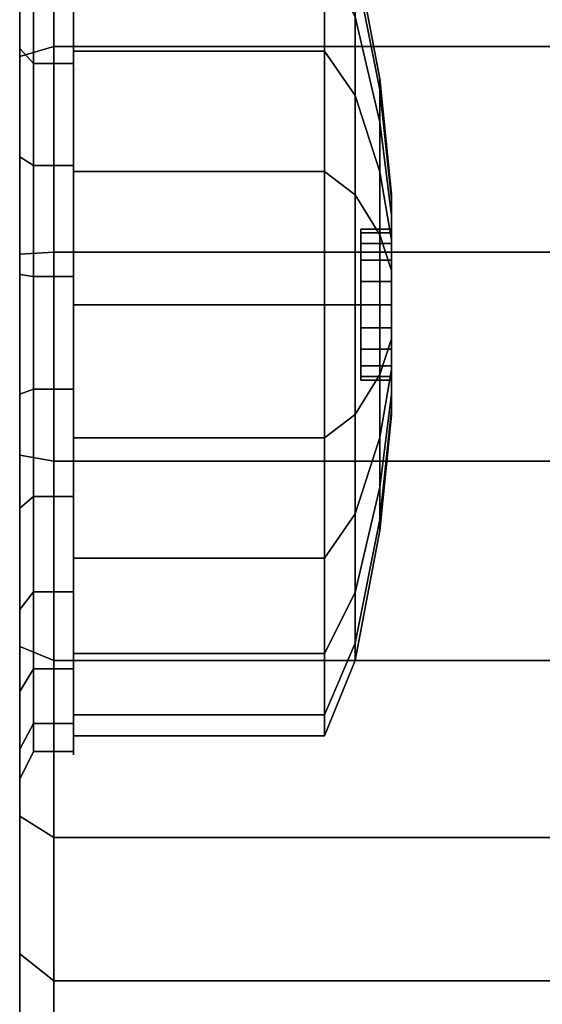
# Model space of a CAD drawing. Extents: x 149 to 250, y -977 to -912.
# Tile 56 of 156: x 222.199 to 222.454, y -963.452 to -962.971. Entities that reach past the tile are written whole.
import ezdxf

# ---------------------------------------------------------------- set-up
doc = ezdxf.new("R2010")
doc.units = 0
doc.header["$MEASUREMENT"] = 0
doc.layers.add('CAR1', color=7, linetype='CONTINUOUS')
doc.layers.add('TIRES', color=19, linetype='CONTINUOUS')

msp = doc.modelspace()

# ---------------------------------------------------------------- linework, layer by layer
at = {"layer": 'CAR1', "color": 7, "linetype": 'Continuous'}
for points in [[(222.22496, -962.98625, 9.42942), (222.22496, -962.98079, 9.4219), (222.22496, -962.93209, 9.4706), (222.22496, -962.93961, 9.47606)], [(222.22496, -962.93961, 9.72394), (222.22496, -962.93209, 9.7294), (222.22496, -962.98079, 9.7781), (222.22496, -962.98625, 9.77058)], [(222.37462, -962.99982, 9.6), (222.36257, -962.93622, 9.6), (222.36257, -962.94474, 9.65376), (222.37462, -963.00523, 9.6341)], [(222.37462, -963.00523, 9.5659), (222.36257, -962.94474, 9.54624), (222.36257, -962.93622, 9.6), (222.37462, -962.99982, 9.6)], [(222.34767, -962.98625, 9.42942), (222.22496, -962.98625, 9.42942), (222.22496, -962.93961, 9.47606), (222.34767, -962.93961, 9.47606)], [(222.34767, -962.93961, 9.72394), (222.22496, -962.93961, 9.72394), (222.22496, -962.98625, 9.77058), (222.34767, -962.98625, 9.77058)], [(222.36257, -963.00793, 9.45926), (222.34767, -962.98625, 9.42942), (222.34767, -962.93961, 9.47606), (222.36257, -962.96945, 9.49775)], [(222.36257, -962.96945, 9.70225), (222.34767, -962.93961, 9.72394), (222.34767, -962.98625, 9.77058), (222.36257, -963.00793, 9.74074)], [(222.37462, -963.0209, 9.53513), (222.36257, -962.96945, 9.49775), (222.36257, -962.94474, 9.54624), (222.37462, -963.00523, 9.5659)], [(222.37462, -963.00523, 9.6341), (222.36257, -962.94474, 9.65376), (222.36257, -962.96945, 9.70225), (222.37462, -963.0209, 9.66487)], [(222.20545, -962.99223, 9.41413), (222.22496, -962.99223, 9.41413), (222.22496, -962.94971, 9.4493), (222.20545, -962.94971, 9.4493)], [(222.20545, -962.94971, 9.7507), (222.22496, -962.94971, 9.7507), (222.22496, -962.99223, 9.78587), (222.20545, -962.99223, 9.78587)], [(222.37462, -963.04532, 9.51071), (222.36257, -963.00793, 9.45926), (222.36257, -962.96945, 9.49775), (222.37462, -963.0209, 9.53513)], [(222.37462, -963.0209, 9.66487), (222.36257, -962.96945, 9.70225), (222.36257, -963.00793, 9.74074), (222.37462, -963.04532, 9.68929)], [(222.22496, -962.98625, 9.77058), (222.22496, -962.98079, 9.7781), (222.22496, -963.04216, 9.80937), (222.22496, -963.04503, 9.80053)], [(222.22496, -963.04503, 9.39947), (222.22496, -963.04216, 9.39063), (222.22496, -962.98079, 9.4219), (222.22496, -962.98625, 9.42942)], [(222.34767, -962.98625, 9.77058), (222.22496, -962.98625, 9.77058), (222.22496, -963.04503, 9.80053), (222.34767, -963.04503, 9.80053)], [(222.34767, -963.04503, 9.39947), (222.22496, -963.04503, 9.39947), (222.22496, -962.98625, 9.42942), (222.34767, -962.98625, 9.42942)], [(222.36257, -963.00793, 9.74074), (222.34767, -962.98625, 9.77058), (222.34767, -963.04503, 9.80053), (222.36257, -963.05643, 9.76545)], [(222.36257, -963.05643, 9.43455), (222.34767, -963.04503, 9.39947), (222.34767, -962.98625, 9.42942), (222.36257, -963.00793, 9.45926)], [(222.20545, -962.99223, 9.78587), (222.22496, -962.99223, 9.78587), (222.22496, -963.04216, 9.80937), (222.20545, -963.04216, 9.80937)], [(222.20545, -963.04216, 9.39063), (222.22496, -963.04216, 9.39063), (222.22496, -962.99223, 9.41413), (222.20545, -962.99223, 9.41413)], [(222.3803, -963.05617, 9.6), (222.37462, -962.99982, 9.6), (222.37462, -963.00523, 9.6341), (222.3803, -963.05881, 9.61669)], [(222.3803, -963.05881, 9.58331), (222.37462, -963.00523, 9.5659), (222.37462, -962.99982, 9.6), (222.3803, -963.05617, 9.6)], [(222.3803, -963.06648, 9.56825), (222.37462, -963.0209, 9.53513), (222.37462, -963.00523, 9.5659), (222.3803, -963.05881, 9.58331)], [(222.3803, -963.05881, 9.61669), (222.37462, -963.00523, 9.6341), (222.37462, -963.0209, 9.66487), (222.3803, -963.06648, 9.63175)], [(222.37462, -963.07608, 9.49504), (222.36257, -963.05643, 9.43455), (222.36257, -963.00793, 9.45926), (222.37462, -963.04532, 9.51071)], [(222.37462, -963.04532, 9.68929), (222.36257, -963.00793, 9.74074), (222.36257, -963.05643, 9.76545), (222.37462, -963.07608, 9.70496)], [(222.3803, -963.07844, 9.5563), (222.37462, -963.04532, 9.51071), (222.37462, -963.0209, 9.53513), (222.3803, -963.06648, 9.56825)], [(222.3803, -963.06648, 9.63175), (222.37462, -963.0209, 9.66487), (222.37462, -963.04532, 9.68929), (222.3803, -963.07844, 9.6437)], [(222.20545, -963.09636, 9.38029), (222.22496, -963.09636, 9.38029), (222.22496, -963.04216, 9.39063), (222.20545, -963.04216, 9.39063)], [(222.20545, -963.04216, 9.80937), (222.22496, -963.04216, 9.80937), (222.22496, -963.09636, 9.81971), (222.20545, -963.09636, 9.81971)], [(222.22496, -963.11019, 9.38915), (222.22496, -963.11019, 9.37986), (222.22496, -963.04216, 9.39063), (222.22496, -963.04503, 9.39947)], [(222.22496, -963.04503, 9.80053), (222.22496, -963.04216, 9.80937), (222.22496, -963.11019, 9.82014), (222.22496, -963.11019, 9.81085)], [(222.34767, -963.11019, 9.38915), (222.22496, -963.11019, 9.38915), (222.22496, -963.04503, 9.39947), (222.34767, -963.04503, 9.39947)], [(222.34767, -963.04503, 9.80053), (222.22496, -963.04503, 9.80053), (222.22496, -963.11019, 9.81085), (222.34767, -963.11019, 9.81085)], [(222.36257, -963.05643, 9.76545), (222.34767, -963.04503, 9.80053), (222.34767, -963.11019, 9.81085), (222.36257, -963.11019, 9.77397)], [(222.36257, -963.11019, 9.42603), (222.34767, -963.11019, 9.38915), (222.34767, -963.04503, 9.39947), (222.36257, -963.05643, 9.43455)], [(222.3803, -963.09349, 9.54862), (222.37462, -963.07608, 9.49504), (222.37462, -963.04532, 9.51071), (222.3803, -963.07844, 9.5563)], [(222.3803, -963.07844, 9.6437), (222.37462, -963.04532, 9.68929), (222.37462, -963.07608, 9.70496), (222.3803, -963.09349, 9.65138)], [(222.37462, -963.11019, 9.48964), (222.36257, -963.11019, 9.42603), (222.36257, -963.05643, 9.43455), (222.37462, -963.07608, 9.49504)], [(222.37462, -963.07608, 9.70496), (222.36257, -963.05643, 9.76545), (222.36257, -963.11019, 9.77397), (222.37462, -963.11019, 9.71036)], [(222.3803, -963.11019, 9.54598), (222.37462, -963.11019, 9.48964), (222.37462, -963.07608, 9.49504), (222.3803, -963.09349, 9.54862)], [(222.3803, -963.09349, 9.65138), (222.37462, -963.07608, 9.70496), (222.37462, -963.11019, 9.71036), (222.3803, -963.11019, 9.65402)], [(222.20545, -963.15144, 9.38375), (222.22496, -963.15144, 9.38375), (222.22496, -963.09636, 9.38029), (222.20545, -963.09636, 9.38029)], [(222.20545, -963.09636, 9.81971), (222.22496, -963.09636, 9.81971), (222.22496, -963.15144, 9.81625), (222.20545, -963.15144, 9.81625)], [(222.34767, -963.17534, 9.39947), (222.22496, -963.17534, 9.39947), (222.22496, -963.11019, 9.38915), (222.34767, -963.11019, 9.38915)], [(222.22496, -963.17534, 9.39947), (222.22496, -963.17822, 9.39063), (222.22496, -963.11019, 9.37986), (222.22496, -963.11019, 9.38915)], [(222.34767, -963.11019, 9.81085), (222.22496, -963.11019, 9.81085), (222.22496, -963.17534, 9.80053), (222.34767, -963.17534, 9.80053)], [(222.22496, -963.11019, 9.81085), (222.22496, -963.11019, 9.82014), (222.22496, -963.17822, 9.80937), (222.22496, -963.17534, 9.80053)], [(222.36257, -963.11019, 9.77397), (222.34767, -963.11019, 9.81085), (222.34767, -963.17534, 9.80053), (222.36257, -963.16395, 9.76545)], [(222.36257, -963.16395, 9.43455), (222.34767, -963.17534, 9.39947), (222.34767, -963.11019, 9.38915), (222.36257, -963.11019, 9.42603)], [(222.37462, -963.14429, 9.49504), (222.36257, -963.16395, 9.43455), (222.36257, -963.11019, 9.42603), (222.37462, -963.11019, 9.48964)], [(222.37462, -963.11019, 9.71036), (222.36257, -963.11019, 9.77397), (222.36257, -963.16395, 9.76545), (222.37462, -963.14429, 9.70496)], [(222.3803, -963.12688, 9.54862), (222.37462, -963.14429, 9.49504), (222.37462, -963.11019, 9.48964), (222.3803, -963.11019, 9.54598)], [(222.3803, -963.11019, 9.65402), (222.37462, -963.11019, 9.71036), (222.37462, -963.14429, 9.70496), (222.3803, -963.12688, 9.65138)], [(222.3803, -963.14194, 9.5563), (222.37462, -963.17506, 9.51071), (222.37462, -963.14429, 9.49504), (222.3803, -963.12688, 9.54862)], [(222.3803, -963.12688, 9.65138), (222.37462, -963.14429, 9.70496), (222.37462, -963.17506, 9.68929), (222.3803, -963.14194, 9.6437)], [(222.37462, -963.17506, 9.51071), (222.36257, -963.21244, 9.45926), (222.36257, -963.16395, 9.43455), (222.37462, -963.14429, 9.49504)], [(222.37462, -963.14429, 9.70496), (222.36257, -963.16395, 9.76545), (222.36257, -963.21244, 9.74074), (222.37462, -963.17506, 9.68929)], [(222.3803, -963.15389, 9.56825), (222.37462, -963.19947, 9.53513), (222.37462, -963.17506, 9.51071), (222.3803, -963.14194, 9.5563)], [(222.3803, -963.14194, 9.6437), (222.37462, -963.17506, 9.68929), (222.37462, -963.19947, 9.66487), (222.3803, -963.15389, 9.63175)], [(222.20545, -963.20392, 9.40081), (222.22496, -963.20392, 9.40081), (222.22496, -963.15144, 9.38375), (222.20545, -963.15144, 9.38375)], [(222.20545, -963.15144, 9.81625), (222.22496, -963.15144, 9.81625), (222.22496, -963.20392, 9.79919), (222.20545, -963.20392, 9.79919)], [(222.3803, -963.16156, 9.58331), (222.37462, -963.21515, 9.5659), (222.37462, -963.19947, 9.53513), (222.3803, -963.15389, 9.56825)], [(222.3803, -963.15389, 9.63175), (222.37462, -963.19947, 9.66487), (222.37462, -963.21515, 9.6341), (222.3803, -963.16156, 9.61669)], [(222.36257, -963.16395, 9.76545), (222.34767, -963.17534, 9.80053), (222.34767, -963.23412, 9.77058), (222.36257, -963.21244, 9.74074)], [(222.36257, -963.21244, 9.45926), (222.34767, -963.23412, 9.42942), (222.34767, -963.17534, 9.39947), (222.36257, -963.16395, 9.43455)], [(222.3803, -963.16156, 9.61669), (222.37462, -963.21515, 9.6341), (222.37462, -963.22055, 9.6), (222.3803, -963.16421, 9.6)], [(222.3803, -963.16421, 9.6), (222.37462, -963.22055, 9.6), (222.37462, -963.21515, 9.5659), (222.3803, -963.16156, 9.58331)], [(222.34767, -963.17534, 9.80053), (222.22496, -963.17534, 9.80053), (222.22496, -963.23412, 9.77058), (222.34767, -963.23412, 9.77058)], [(222.22496, -963.17534, 9.80053), (222.22496, -963.17822, 9.80937), (222.22496, -963.23959, 9.7781), (222.22496, -963.23412, 9.77058)], [(222.34767, -963.23412, 9.42942), (222.22496, -963.23412, 9.42942), (222.22496, -963.17534, 9.39947), (222.34767, -963.17534, 9.39947)], [(222.22496, -963.23412, 9.42942), (222.22496, -963.23959, 9.4219), (222.22496, -963.17822, 9.39063), (222.22496, -963.17534, 9.39947)], [(222.37462, -963.19947, 9.53513), (222.36257, -963.25093, 9.49775), (222.36257, -963.21244, 9.45926), (222.37462, -963.17506, 9.51071)], [(222.37462, -963.17506, 9.68929), (222.36257, -963.21244, 9.74074), (222.36257, -963.25093, 9.70225), (222.37462, -963.19947, 9.66487)], [(222.37462, -963.21515, 9.5659), (222.36257, -963.27564, 9.54624), (222.36257, -963.25093, 9.49775), (222.37462, -963.19947, 9.53513)], [(222.37462, -963.19947, 9.66487), (222.36257, -963.25093, 9.70225), (222.36257, -963.27564, 9.65376), (222.37462, -963.21515, 9.6341)], [(222.20545, -963.20392, 9.79919), (222.22496, -963.20392, 9.79919), (222.22496, -963.25051, 9.76962), (222.20545, -963.25051, 9.76962)], [(222.20545, -963.25051, 9.43038), (222.22496, -963.25051, 9.43038), (222.22496, -963.20392, 9.40081), (222.20545, -963.20392, 9.40081)], [(222.36257, -963.25093, 9.49775), (222.34767, -963.28077, 9.47606), (222.34767, -963.23412, 9.42942), (222.36257, -963.21244, 9.45926)], [(222.36257, -963.21244, 9.74074), (222.34767, -963.23412, 9.77058), (222.34767, -963.28077, 9.72394), (222.36257, -963.25093, 9.70225)], [(222.37462, -963.21515, 9.6341), (222.36257, -963.27564, 9.65376), (222.36257, -963.28415, 9.6), (222.37462, -963.22055, 9.6)], [(222.37462, -963.22055, 9.6), (222.36257, -963.28415, 9.6), (222.36257, -963.27564, 9.54624), (222.37462, -963.21515, 9.5659)], [(222.34767, -963.28077, 9.47606), (222.22496, -963.28077, 9.47606), (222.22496, -963.23412, 9.42942), (222.34767, -963.23412, 9.42942)], [(222.22496, -963.28077, 9.47606), (222.22496, -963.28829, 9.4706), (222.22496, -963.23959, 9.4219), (222.22496, -963.23412, 9.42942)], [(222.34767, -963.23412, 9.77058), (222.22496, -963.23412, 9.77058), (222.22496, -963.28077, 9.72394), (222.34767, -963.28077, 9.72394)], [(222.22496, -963.23412, 9.77058), (222.22496, -963.23959, 9.7781), (222.22496, -963.28829, 9.7294), (222.22496, -963.28077, 9.72394)], [(222.20545, -963.28829, 9.4706), (222.22496, -963.28829, 9.4706), (222.22496, -963.25051, 9.43038), (222.20545, -963.25051, 9.43038)], [(222.20545, -963.25051, 9.76962), (222.22496, -963.25051, 9.76962), (222.22496, -963.28829, 9.7294), (222.20545, -963.28829, 9.7294)], [(222.36257, -963.27564, 9.54624), (222.34767, -963.31072, 9.53484), (222.34767, -963.28077, 9.47606), (222.36257, -963.25093, 9.49775)], [(222.36257, -963.25093, 9.70225), (222.34767, -963.28077, 9.72394), (222.34767, -963.31072, 9.66516), (222.36257, -963.27564, 9.65376)], [(222.36257, -963.27564, 9.65376), (222.34767, -963.31072, 9.66516), (222.34767, -963.32104, 9.6), (222.36257, -963.28415, 9.6)], [(222.36257, -963.28415, 9.6), (222.34767, -963.32104, 9.6), (222.34767, -963.31072, 9.53484), (222.36257, -963.27564, 9.54624)], [(222.34767, -963.31072, 9.53484), (222.22496, -963.31072, 9.53484), (222.22496, -963.28077, 9.47606), (222.34767, -963.28077, 9.47606)], [(222.22496, -963.31072, 9.53484), (222.22496, -963.31956, 9.53197), (222.22496, -963.28829, 9.4706), (222.22496, -963.28077, 9.47606)], [(222.34767, -963.28077, 9.72394), (222.22496, -963.28077, 9.72394), (222.22496, -963.31072, 9.66516), (222.34767, -963.31072, 9.66516)], [(222.22496, -963.28077, 9.72394), (222.22496, -963.28829, 9.7294), (222.22496, -963.31956, 9.66803), (222.22496, -963.31072, 9.66516)], [(222.20545, -963.31487, 9.51896), (222.22496, -963.31487, 9.51896), (222.22496, -963.28829, 9.4706), (222.20545, -963.28829, 9.4706)], [(222.20545, -963.28829, 9.7294), (222.22496, -963.28829, 9.7294), (222.22496, -963.31487, 9.68104), (222.20545, -963.31487, 9.68104)], [(222.34767, -963.31072, 9.66516), (222.22496, -963.31072, 9.66516), (222.22496, -963.32104, 9.6), (222.34767, -963.32104, 9.6)], [(222.22496, -963.31072, 9.66516), (222.22496, -963.31956, 9.66803), (222.22496, -963.33033, 9.6), (222.22496, -963.32104, 9.6)], [(222.22496, -963.32104, 9.6), (222.22496, -963.33033, 9.6), (222.22496, -963.31956, 9.53197), (222.22496, -963.31072, 9.53484)], [(222.34767, -963.32104, 9.6), (222.22496, -963.32104, 9.6), (222.22496, -963.31072, 9.53484), (222.34767, -963.31072, 9.53484)], [(222.20545, -963.3286, 9.57241), (222.22496, -963.3286, 9.57241), (222.22496, -963.31487, 9.51896), (222.20545, -963.31487, 9.51896)], [(222.20545, -963.31487, 9.68104), (222.22496, -963.31487, 9.68104), (222.22496, -963.3286, 9.62759), (222.20545, -963.3286, 9.62759)], [(222.20545, -963.3286, 9.62759), (222.22496, -963.3286, 9.62759), (222.22496, -963.3286, 9.57241), (222.20545, -963.3286, 9.57241)]]:
    msp.add_3dface(points, dxfattribs=at)
at = {"layer": 'CAR1', "color": 197, "linetype": 'Continuous'}
for points in [[(222.3803, -963.0733, 9.6), (222.3803, -963.05617, 9.6), (222.3803, -963.05881, 9.61669), (222.3803, -963.07511, 9.6114)], [(222.3803, -963.07511, 9.5886), (222.3803, -963.05881, 9.58331), (222.3803, -963.05617, 9.6), (222.3803, -963.0733, 9.6)], [(222.3803, -963.08035, 9.57832), (222.3803, -963.06648, 9.56825), (222.3803, -963.05881, 9.58331), (222.3803, -963.07511, 9.5886)], [(222.3803, -963.07511, 9.6114), (222.3803, -963.05881, 9.61669), (222.3803, -963.06648, 9.63175), (222.3803, -963.08035, 9.62168)], [(222.3803, -963.08851, 9.57016), (222.3803, -963.07844, 9.5563), (222.3803, -963.06648, 9.56825), (222.3803, -963.08035, 9.57832)], [(222.3803, -963.08035, 9.62168), (222.3803, -963.06648, 9.63175), (222.3803, -963.07844, 9.6437), (222.3803, -963.08851, 9.62984)], [(222.3654, -963.11019, 9.6), (222.3654, -963.07511, 9.5886), (222.3654, -963.0733, 9.6), (222.3654, -963.11019, 9.6)], [(222.3654, -963.11019, 9.6), (222.3654, -963.0733, 9.6), (222.3654, -963.07511, 9.6114), (222.3654, -963.11019, 9.6)], [(222.3654, -963.0733, 9.6), (222.3803, -963.0733, 9.6), (222.3803, -963.07511, 9.6114), (222.3654, -963.07511, 9.6114)], [(222.3654, -963.07511, 9.5886), (222.3803, -963.07511, 9.5886), (222.3803, -963.0733, 9.6), (222.3654, -963.0733, 9.6)], [(222.3654, -963.11019, 9.6), (222.3654, -963.08035, 9.57832), (222.3654, -963.07511, 9.5886), (222.3654, -963.11019, 9.6)], [(222.3654, -963.08035, 9.57832), (222.3803, -963.08035, 9.57832), (222.3803, -963.07511, 9.5886), (222.3654, -963.07511, 9.5886)], [(222.3654, -963.11019, 9.6), (222.3654, -963.07511, 9.6114), (222.3654, -963.08035, 9.62168), (222.3654, -963.11019, 9.6)], [(222.3654, -963.07511, 9.6114), (222.3803, -963.07511, 9.6114), (222.3803, -963.08035, 9.62168), (222.3654, -963.08035, 9.62168)], [(222.3803, -963.09879, 9.56492), (222.3803, -963.09349, 9.54862), (222.3803, -963.07844, 9.5563), (222.3803, -963.08851, 9.57016)], [(222.3803, -963.08851, 9.62984), (222.3803, -963.07844, 9.6437), (222.3803, -963.09349, 9.65138), (222.3803, -963.09879, 9.63508)], [(222.3654, -963.11019, 9.6), (222.3654, -963.08035, 9.62168), (222.3654, -963.08851, 9.62984), (222.3654, -963.11019, 9.6)], [(222.3654, -963.11019, 9.6), (222.3654, -963.08851, 9.57016), (222.3654, -963.08035, 9.57832), (222.3654, -963.11019, 9.6)], [(222.3654, -963.08851, 9.57016), (222.3803, -963.08851, 9.57016), (222.3803, -963.08035, 9.57832), (222.3654, -963.08035, 9.57832)], [(222.3654, -963.08035, 9.62168), (222.3803, -963.08035, 9.62168), (222.3803, -963.08851, 9.62984), (222.3654, -963.08851, 9.62984)], [(222.3654, -963.11019, 9.6), (222.3654, -963.08851, 9.62984), (222.3654, -963.09879, 9.63508), (222.3654, -963.11019, 9.6)], [(222.3654, -963.11019, 9.6), (222.3654, -963.09879, 9.56492), (222.3654, -963.08851, 9.57016), (222.3654, -963.11019, 9.6)], [(222.3654, -963.09879, 9.56492), (222.3803, -963.09879, 9.56492), (222.3803, -963.08851, 9.57016), (222.3654, -963.08851, 9.57016)], [(222.3654, -963.08851, 9.62984), (222.3803, -963.08851, 9.62984), (222.3803, -963.09879, 9.63508), (222.3654, -963.09879, 9.63508)], [(222.3803, -963.11019, 9.56312), (222.3803, -963.11019, 9.54598), (222.3803, -963.09349, 9.54862), (222.3803, -963.09879, 9.56492)], [(222.3803, -963.09879, 9.63508), (222.3803, -963.09349, 9.65138), (222.3803, -963.11019, 9.65402), (222.3803, -963.11019, 9.63688)], [(222.3654, -963.11019, 9.6), (222.3654, -963.09879, 9.63508), (222.3654, -963.11019, 9.63688), (222.3654, -963.11019, 9.6)], [(222.3654, -963.11019, 9.6), (222.3654, -963.11019, 9.56312), (222.3654, -963.09879, 9.56492), (222.3654, -963.11019, 9.6)], [(222.3654, -963.11019, 9.56312), (222.3803, -963.11019, 9.56312), (222.3803, -963.09879, 9.56492), (222.3654, -963.09879, 9.56492)], [(222.3654, -963.09879, 9.63508), (222.3803, -963.09879, 9.63508), (222.3803, -963.11019, 9.63688), (222.3654, -963.11019, 9.63688)], [(222.3654, -963.11019, 9.6), (222.3654, -963.14527, 9.6114), (222.3654, -963.14707, 9.6), (222.3654, -963.11019, 9.6)], [(222.3654, -963.11019, 9.6), (222.3654, -963.14003, 9.62168), (222.3654, -963.14527, 9.6114), (222.3654, -963.11019, 9.6)], [(222.3654, -963.11019, 9.6), (222.3654, -963.13187, 9.62984), (222.3654, -963.14003, 9.62168), (222.3654, -963.11019, 9.6)], [(222.3654, -963.11019, 9.6), (222.3654, -963.12159, 9.63508), (222.3654, -963.13187, 9.62984), (222.3654, -963.11019, 9.6)], [(222.3654, -963.11019, 9.6), (222.3654, -963.11019, 9.63688), (222.3654, -963.12159, 9.63508), (222.3654, -963.11019, 9.6)], [(222.3654, -963.11019, 9.6), (222.3654, -963.12159, 9.56492), (222.3654, -963.11019, 9.56312), (222.3654, -963.11019, 9.6)], [(222.3654, -963.11019, 9.6), (222.3654, -963.13187, 9.57016), (222.3654, -963.12159, 9.56492), (222.3654, -963.11019, 9.6)], [(222.3654, -963.11019, 9.6), (222.3654, -963.14003, 9.57832), (222.3654, -963.13187, 9.57016), (222.3654, -963.11019, 9.6)], [(222.3654, -963.11019, 9.6), (222.3654, -963.14527, 9.5886), (222.3654, -963.14003, 9.57832), (222.3654, -963.11019, 9.6)], [(222.3654, -963.12159, 9.56492), (222.3803, -963.12159, 9.56492), (222.3803, -963.11019, 9.56312), (222.3654, -963.11019, 9.56312)], [(222.3654, -963.11019, 9.6), (222.3654, -963.14707, 9.6), (222.3654, -963.14527, 9.5886), (222.3654, -963.11019, 9.6)], [(222.3654, -963.11019, 9.63688), (222.3803, -963.11019, 9.63688), (222.3803, -963.12159, 9.63508), (222.3654, -963.12159, 9.63508)], [(222.3803, -963.12159, 9.56492), (222.3803, -963.12688, 9.54862), (222.3803, -963.11019, 9.54598), (222.3803, -963.11019, 9.56312)], [(222.3803, -963.11019, 9.63688), (222.3803, -963.11019, 9.65402), (222.3803, -963.12688, 9.65138), (222.3803, -963.12159, 9.63508)], [(222.3654, -963.13187, 9.57016), (222.3803, -963.13187, 9.57016), (222.3803, -963.12159, 9.56492), (222.3654, -963.12159, 9.56492)], [(222.3654, -963.12159, 9.63508), (222.3803, -963.12159, 9.63508), (222.3803, -963.13187, 9.62984), (222.3654, -963.13187, 9.62984)], [(222.3803, -963.13187, 9.57016), (222.3803, -963.14194, 9.5563), (222.3803, -963.12688, 9.54862), (222.3803, -963.12159, 9.56492)], [(222.3803, -963.12159, 9.63508), (222.3803, -963.12688, 9.65138), (222.3803, -963.14194, 9.6437), (222.3803, -963.13187, 9.62984)], [(222.3654, -963.14003, 9.57832), (222.3803, -963.14003, 9.57832), (222.3803, -963.13187, 9.57016), (222.3654, -963.13187, 9.57016)], [(222.3654, -963.13187, 9.62984), (222.3803, -963.13187, 9.62984), (222.3803, -963.14003, 9.62168), (222.3654, -963.14003, 9.62168)], [(222.3803, -963.14003, 9.57832), (222.3803, -963.15389, 9.56825), (222.3803, -963.14194, 9.5563), (222.3803, -963.13187, 9.57016)], [(222.3803, -963.13187, 9.62984), (222.3803, -963.14194, 9.6437), (222.3803, -963.15389, 9.63175), (222.3803, -963.14003, 9.62168)], [(222.3654, -963.14527, 9.5886), (222.3803, -963.14527, 9.5886), (222.3803, -963.14003, 9.57832), (222.3654, -963.14003, 9.57832)], [(222.3654, -963.14003, 9.62168), (222.3803, -963.14003, 9.62168), (222.3803, -963.14527, 9.6114), (222.3654, -963.14527, 9.6114)], [(222.3803, -963.14527, 9.5886), (222.3803, -963.16156, 9.58331), (222.3803, -963.15389, 9.56825), (222.3803, -963.14003, 9.57832)], [(222.3803, -963.14003, 9.62168), (222.3803, -963.15389, 9.63175), (222.3803, -963.16156, 9.61669), (222.3803, -963.14527, 9.6114)], [(222.3654, -963.14527, 9.6114), (222.3803, -963.14527, 9.6114), (222.3803, -963.14707, 9.6), (222.3654, -963.14707, 9.6)], [(222.3654, -963.14707, 9.6), (222.3803, -963.14707, 9.6), (222.3803, -963.14527, 9.5886), (222.3654, -963.14527, 9.5886)], [(222.3803, -963.14527, 9.6114), (222.3803, -963.16156, 9.61669), (222.3803, -963.16421, 9.6), (222.3803, -963.14707, 9.6)], [(222.3803, -963.14707, 9.6), (222.3803, -963.16421, 9.6), (222.3803, -963.16156, 9.58331), (222.3803, -963.14527, 9.5886)]]:
    msp.add_3dface(points, dxfattribs=at)
at = {"layer": 'TIRES', "linetype": 'Continuous'}
for points in [[(222.19872, -962.82416, 9.86859), (222.19872, -962.93976, 9.76004), (222.19872, -962.98491, 9.7974), (222.19872, -962.89995, 9.93129)], [(222.19872, -962.89995, 9.26871), (222.19872, -962.98491, 9.4026), (222.19872, -962.93976, 9.43996), (222.19872, -962.82416, 9.33141)], [(222.21538, -962.98391, 9.21137), (222.19872, -962.98894, 9.22684), (222.19872, -962.89995, 9.26871), (222.21538, -962.89123, 9.25498)], [(222.21538, -962.89123, 9.94502), (222.19872, -962.89995, 9.93129), (222.19872, -962.98894, 9.97316), (222.21538, -962.98391, 9.98863)], [(222.68956, -962.98391, 9.21137), (222.21538, -962.98391, 9.21137), (222.21538, -962.89123, 9.25498), (222.68956, -962.89123, 9.25498)], [(222.68956, -962.89123, 9.94502), (222.21538, -962.89123, 9.94502), (222.21538, -962.98391, 9.98863), (222.68956, -962.98391, 9.98863)], [(222.19872, -962.98894, 9.22684), (222.19872, -963.03794, 9.37765), (222.19872, -962.98491, 9.4026), (222.19872, -962.89995, 9.26871)], [(222.19872, -962.89995, 9.93129), (222.19872, -962.98491, 9.7974), (222.19872, -963.03794, 9.82235), (222.19872, -962.98894, 9.97316)], [(222.19872, -962.93976, 9.76004), (222.20545, -962.94971, 9.7507), (222.20545, -962.99223, 9.78587), (222.19872, -962.98491, 9.7974)], [(222.19872, -962.98491, 9.4026), (222.20545, -962.99223, 9.41413), (222.20545, -962.94971, 9.4493), (222.19872, -962.93976, 9.43996)], [(222.21538, -963.08453, 9.19217), (222.19872, -963.08555, 9.20841), (222.19872, -962.98894, 9.22684), (222.21538, -962.98391, 9.21137)], [(222.21538, -962.98391, 9.98863), (222.19872, -962.98894, 9.97316), (222.19872, -963.08555, 9.99159), (222.21538, -963.08453, 10.00783)], [(222.19872, -962.98491, 9.7974), (222.20545, -962.99223, 9.78587), (222.20545, -963.04216, 9.80937), (222.19872, -963.03794, 9.82235)], [(222.19872, -963.03794, 9.37765), (222.20545, -963.04216, 9.39063), (222.20545, -962.99223, 9.41413), (222.19872, -962.98491, 9.4026)], [(222.68956, -963.08453, 9.19217), (222.21538, -963.08453, 9.19217), (222.21538, -962.98391, 9.21137), (222.68956, -962.98391, 9.21137)], [(222.68956, -962.98391, 9.98863), (222.21538, -962.98391, 9.98863), (222.21538, -963.08453, 10.00783), (222.68956, -963.08453, 10.00783)], [(222.19872, -963.08555, 9.20841), (222.19872, -963.09551, 9.36667), (222.19872, -963.03794, 9.37765), (222.19872, -962.98894, 9.22684)], [(222.19872, -962.98894, 9.97316), (222.19872, -963.03794, 9.82235), (222.19872, -963.09551, 9.83333), (222.19872, -963.08555, 9.99159)], [(222.19872, -963.09551, 9.36667), (222.20545, -963.09636, 9.38029), (222.20545, -963.04216, 9.39063), (222.19872, -963.03794, 9.37765)], [(222.19872, -963.03794, 9.82235), (222.20545, -963.04216, 9.80937), (222.20545, -963.09636, 9.81971), (222.19872, -963.09551, 9.83333)], [(222.21538, -963.18676, 9.19861), (222.19872, -963.18371, 9.21458), (222.19872, -963.08555, 9.20841), (222.21538, -963.08453, 9.19217)], [(222.21538, -963.08453, 10.00783), (222.19872, -963.08555, 9.99159), (222.19872, -963.18371, 9.98542), (222.21538, -963.18676, 10.00139)], [(222.19872, -963.18371, 9.21458), (222.19872, -963.154, 9.37035), (222.19872, -963.09551, 9.36667), (222.19872, -963.08555, 9.20841)], [(222.19872, -963.08555, 9.99159), (222.19872, -963.09551, 9.83333), (222.19872, -963.154, 9.82965), (222.19872, -963.18371, 9.98542)], [(222.68956, -963.18676, 9.19861), (222.21538, -963.18676, 9.19861), (222.21538, -963.08453, 9.19217), (222.68956, -963.08453, 9.19217)], [(222.68956, -963.08453, 10.00783), (222.21538, -963.08453, 10.00783), (222.21538, -963.18676, 10.00139), (222.68956, -963.18676, 10.00139)], [(222.19872, -963.154, 9.37035), (222.20545, -963.15144, 9.38375), (222.20545, -963.09636, 9.38029), (222.19872, -963.09551, 9.36667)], [(222.19872, -963.09551, 9.83333), (222.20545, -963.09636, 9.81971), (222.20545, -963.15144, 9.81625), (222.19872, -963.154, 9.82965)], [(222.19872, -963.20973, 9.38846), (222.20545, -963.20392, 9.40081), (222.20545, -963.15144, 9.38375), (222.19872, -963.154, 9.37035)], [(222.19872, -963.154, 9.82965), (222.20545, -963.15144, 9.81625), (222.20545, -963.20392, 9.79919), (222.19872, -963.20973, 9.81154)], [(222.19872, -963.27725, 9.24497), (222.19872, -963.20973, 9.38846), (222.19872, -963.154, 9.37035), (222.19872, -963.18371, 9.21458)], [(222.19872, -963.18371, 9.98542), (222.19872, -963.154, 9.82965), (222.19872, -963.20973, 9.81154), (222.19872, -963.27725, 9.95503)], [(222.21538, -963.28417, 9.23026), (222.19872, -963.27725, 9.24497), (222.19872, -963.18371, 9.21458), (222.21538, -963.18676, 9.19861)], [(222.21538, -963.18676, 10.00139), (222.19872, -963.18371, 9.98542), (222.19872, -963.27725, 9.95503), (222.21538, -963.28417, 9.96974)], [(222.68956, -963.28417, 9.23026), (222.21538, -963.28417, 9.23026), (222.21538, -963.18676, 9.19861), (222.68956, -963.18676, 9.19861)], [(222.68956, -963.18676, 10.00139), (222.21538, -963.18676, 10.00139), (222.21538, -963.28417, 9.96974), (222.68956, -963.28417, 9.96974)], [(222.19872, -963.20973, 9.81154), (222.20545, -963.20392, 9.79919), (222.20545, -963.25051, 9.76962), (222.19872, -963.25921, 9.78014)], [(222.19872, -963.25921, 9.41986), (222.20545, -963.25051, 9.43038), (222.20545, -963.20392, 9.40081), (222.19872, -963.20973, 9.38846)], [(222.19872, -963.27725, 9.95503), (222.19872, -963.20973, 9.81154), (222.19872, -963.25921, 9.78014), (222.19872, -963.36029, 9.90233)], [(222.19872, -963.36029, 9.29767), (222.19872, -963.25921, 9.41986), (222.19872, -963.20973, 9.38846), (222.19872, -963.27725, 9.24497)], [(222.19872, -963.29933, 9.46258), (222.20545, -963.28829, 9.4706), (222.20545, -963.25051, 9.43038), (222.19872, -963.25921, 9.41986)], [(222.19872, -963.25921, 9.78014), (222.20545, -963.25051, 9.76962), (222.20545, -963.28829, 9.7294), (222.19872, -963.29933, 9.73742)], [(222.19872, -963.36029, 9.90233), (222.19872, -963.25921, 9.78014), (222.19872, -963.29933, 9.73742), (222.19872, -963.42762, 9.83063)], [(222.19872, -963.42762, 9.36937), (222.19872, -963.29933, 9.46258), (222.19872, -963.25921, 9.41986), (222.19872, -963.36029, 9.29767)], [(222.21538, -963.37066, 9.28514), (222.19872, -963.36029, 9.29767), (222.19872, -963.27725, 9.24497), (222.21538, -963.28417, 9.23026)], [(222.21538, -963.28417, 9.96974), (222.19872, -963.27725, 9.95503), (222.19872, -963.36029, 9.90233), (222.21538, -963.37066, 9.91486)], [(222.68956, -963.37066, 9.28514), (222.21538, -963.37066, 9.28514), (222.21538, -963.28417, 9.23026), (222.68956, -963.28417, 9.23026)], [(222.68956, -963.28417, 9.96974), (222.21538, -963.28417, 9.96974), (222.21538, -963.37066, 9.91486), (222.68956, -963.37066, 9.91486)], [(222.19872, -963.32756, 9.51393), (222.20545, -963.31487, 9.51896), (222.20545, -963.28829, 9.4706), (222.19872, -963.29933, 9.46258)], [(222.19872, -963.29933, 9.73742), (222.20545, -963.28829, 9.7294), (222.20545, -963.31487, 9.68104), (222.19872, -963.32756, 9.68607)], [(222.19872, -963.42762, 9.83063), (222.19872, -963.29933, 9.73742), (222.19872, -963.32756, 9.68607), (222.19872, -963.475, 9.74444)], [(222.19872, -963.475, 9.45556), (222.19872, -963.32756, 9.51393), (222.19872, -963.29933, 9.46258), (222.19872, -963.42762, 9.36937)], [(222.19872, -963.34214, 9.5707), (222.20545, -963.3286, 9.57241), (222.20545, -963.31487, 9.51896), (222.19872, -963.32756, 9.51393)], [(222.19872, -963.32756, 9.68607), (222.20545, -963.31487, 9.68104), (222.20545, -963.3286, 9.62759), (222.19872, -963.34214, 9.6293)], [(222.19872, -963.49946, 9.55082), (222.19872, -963.34214, 9.5707), (222.19872, -963.32756, 9.51393), (222.19872, -963.475, 9.45556)], [(222.19872, -963.475, 9.74444), (222.19872, -963.32756, 9.68607), (222.19872, -963.34214, 9.6293), (222.19872, -963.49946, 9.64918)], [(222.19872, -963.34214, 9.6293), (222.20545, -963.3286, 9.62759), (222.20545, -963.3286, 9.57241), (222.19872, -963.34214, 9.5707)], [(222.19872, -963.49946, 9.64918), (222.19872, -963.34214, 9.6293), (222.19872, -963.34214, 9.5707), (222.19872, -963.49946, 9.55082)], [(222.21538, -963.44078, 9.35981), (222.19872, -963.42762, 9.36937), (222.19872, -963.36029, 9.29767), (222.21538, -963.37066, 9.28514)], [(222.21538, -963.37066, 9.91486), (222.19872, -963.36029, 9.90233), (222.19872, -963.42762, 9.83063), (222.21538, -963.44078, 9.84019)], [(222.68956, -963.44078, 9.35981), (222.21538, -963.44078, 9.35981), (222.21538, -963.37066, 9.28514), (222.68956, -963.37066, 9.28514)], [(222.68956, -963.37066, 9.91486), (222.21538, -963.37066, 9.91486), (222.21538, -963.44078, 9.84019), (222.68956, -963.44078, 9.84019)], [(222.21538, -963.44078, 9.84019), (222.19872, -963.42762, 9.83063), (222.19872, -963.475, 9.74444), (222.21538, -963.49012, 9.75043)], [(222.21538, -963.49012, 9.44957), (222.19872, -963.475, 9.45556), (222.19872, -963.42762, 9.36937), (222.21538, -963.44078, 9.35981)], [(222.68956, -963.44078, 9.84019), (222.21538, -963.44078, 9.84019), (222.21538, -963.49012, 9.75043), (222.68956, -963.49012, 9.75043)], [(222.68956, -963.49012, 9.44957), (222.21538, -963.49012, 9.44957), (222.21538, -963.44078, 9.35981), (222.68956, -963.44078, 9.35981)]]:
    msp.add_3dface(points, dxfattribs=at)

doc.saveas('drawing.dxf')
